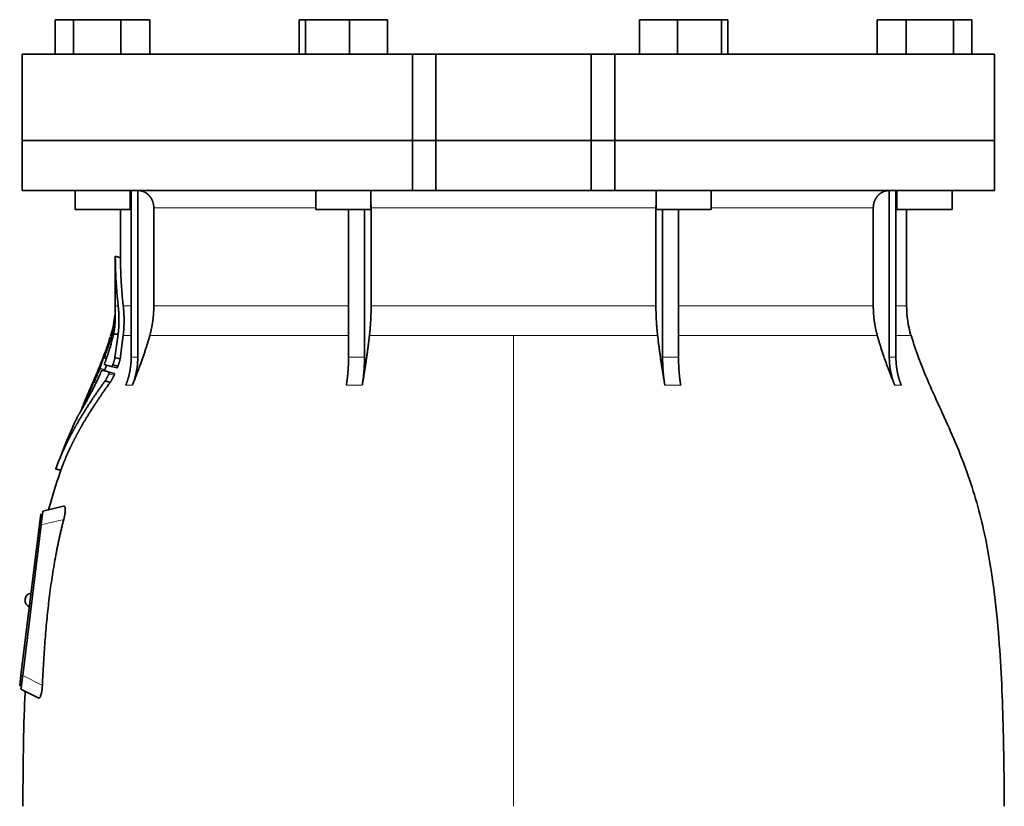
# Model space of a CAD drawing. Header units: millimetres. Extents: x 518 to 1410, y -2520 to 1834.
# Tile 28 of 33: x 525 to 810, y 1098 to 1326. Entities that reach past the tile are written whole.
import ezdxf

# ---------------------------------------------------------------- set-up
doc = ezdxf.new("R2010")
doc.units = ezdxf.units.MM
doc.layers.add('VSI344-454_FLANG', color=7, linetype='Continuous')
doc.layers.add('VSI344-454_TESTA', color=7, linetype='Continuous')

# ---------------------------------------------------------------- blocks, each defined once
blk = doc.blocks.new('SE')
at = {"layer": 'VSI344-454_FLANG', "color": 7, "linetype": 'Continuous', "lineweight": 35}
for p, q in [((535.1, 1325.77), (535.1, 1315.77)), ((535.1, 1325.77), (540.4, 1325.77)), ((540.4, 1325.77), (540.4, 1315.77)), ((540.4, 1325.77), (554.14, 1325.77)), ((554.14, 1325.77), (554.14, 1315.77)), ((554.14, 1325.77), (562.57, 1325.77)), ((562.57, 1325.77), (562.57, 1315.77)), ((605.85, 1325.77), (605.85, 1315.77)), ((605.85, 1325.77), (607.66, 1325.77)), ((607.66, 1325.77), (607.66, 1315.77)), ((607.66, 1325.77), (620.46, 1325.77)), ((620.46, 1325.77), (620.46, 1315.77)), ((620.46, 1325.77), (631.45, 1325.77)), ((631.45, 1325.77), (631.45, 1315.77)), ((704.58, 1325.77), (704.58, 1315.77)), ((704.58, 1325.77), (715.57, 1325.77)), ((715.57, 1325.77), (715.57, 1315.77)), ((715.57, 1325.77), (728.38, 1325.77)), ((728.38, 1325.77), (728.38, 1315.77)), ((728.38, 1325.77), (730.18, 1325.77)), ((730.18, 1325.77), (730.18, 1315.77)), ((773.46, 1325.77), (773.46, 1315.77)), ((773.46, 1325.77), (781.89, 1325.77)), ((781.89, 1325.77), (781.89, 1315.77)), ((781.89, 1325.77), (795.63, 1325.77)), ((795.63, 1325.77), (795.63, 1315.77)), ((795.63, 1325.77), (800.94, 1325.77)), ((800.94, 1325.77), (800.94, 1315.77)), ((638.69, 1315.77), (525.52, 1315.77)), ((525.52, 1315.77), (525.52, 1290.77)), ((638.69, 1315.77), (645.52, 1315.77)), ((638.69, 1315.77), (638.69, 1290.77)), ((645.52, 1315.77), (690.52, 1315.77)), ((645.52, 1290.77), (645.52, 1315.77)), ((690.52, 1315.77), (697.35, 1315.77)), ((690.52, 1290.77), (690.52, 1315.77)), ((807.47, 1315.77), (697.35, 1315.77)), ((697.35, 1315.77), (697.35, 1290.77)), ((807.47, 1315.77), (807.47, 1290.77)), ((525.52, 1290.77), (638.69, 1290.77)), ((638.69, 1290.77), (645.52, 1290.77)), ((645.52, 1290.77), (690.52, 1290.77)), ((690.52, 1290.77), (697.35, 1290.77)), ((807.47, 1290.77), (697.35, 1290.77))]:
    blk.add_line(p, q, dxfattribs=at)
at = {"layer": 'VSI344-454_TESTA', "color": 7, "linetype": 'Continuous', "lineweight": 35}
for p, q in [((638.69, 1290.77), (525.52, 1290.77)), ((525.52, 1290.77), (525.52, 1276.27)), ((645.52, 1290.77), (638.69, 1290.77)), ((638.69, 1276.27), (638.69, 1290.77)), ((645.52, 1290.77), (690.52, 1290.77)), ((645.52, 1290.77), (645.52, 1276.27)), ((697.35, 1290.77), (690.52, 1290.77)), ((690.52, 1290.77), (690.52, 1276.27)), ((807.47, 1290.77), (697.35, 1290.77)), ((697.35, 1290.77), (697.35, 1276.27)), ((807.47, 1276.27), (807.47, 1290.77)), ((525.52, 1276.27), (638.69, 1276.27)), ((540.84, 1276.27), (540.84, 1270.77)), ((556.84, 1270.77), (556.84, 1276.27)), ((557.12, 1276.27), (557.12, 1227.92)), ((559.04, 1276.27), (559.03, 1227.92)), ((610.65, 1276.27), (610.65, 1270.77)), ((626.65, 1270.77), (626.65, 1276.27)), ((638.69, 1276.27), (645.52, 1276.27)), ((645.52, 1276.27), (690.52, 1276.27)), ((697.35, 1276.27), (690.52, 1276.27)), ((807.47, 1276.27), (697.35, 1276.27)), ((709.38, 1276.27), (709.38, 1270.77)), ((725.38, 1270.77), (725.38, 1276.27)), ((777, 1276.27), (777, 1227.92)), ((778.91, 1276.27), (778.92, 1227.92)), ((779.2, 1276.27), (779.2, 1270.77)), ((795.2, 1270.77), (795.2, 1276.27)), ((563.68, 1271.27), (563.68, 1242.83)), ((626.71, 1271.27), (626.71, 1242.83)), ((709.32, 1271.27), (709.32, 1242.83)), ((772.36, 1271.27), (772.36, 1242.83)), ((540.84, 1270.77), (556.84, 1270.77)), ((554.02, 1270.77), (554.02, 1256.78)), ((610.65, 1270.77), (626.65, 1270.77)), ((620.17, 1270.77), (620.17, 1227.92)), ((624.79, 1270.77), (624.79, 1227.92)), ((709.38, 1270.77), (725.38, 1270.77)), ((711.25, 1270.77), (711.25, 1227.92)), ((715.86, 1270.77), (715.87, 1227.92)), ((779.2, 1270.77), (795.2, 1270.77)), ((782.02, 1242.83), (782.02, 1270.77)), ((554.04, 1256.81), (552.49, 1257.22)), ((552.52, 1257.23), (552.52, 1242.83)), ((551.32, 1234.7), (551.09, 1234.05)), ((551.99, 1234.65), (553.34, 1234.65)), ((553.34, 1234.65), (552.42, 1227.89)), ((553.92, 1227.49), (554.81, 1234.22)), ((549.2, 1227.76), (549.92, 1227.57)), ((551.44, 1225.24), (549.33, 1225.81)), ((551.44, 1225.24), (552.94, 1224.84)), ((551.77, 1225.73), (553.27, 1225.32)), ((553.92, 1227.5), (552.42, 1227.9)), ((548.68, 1224.21), (550.15, 1223.82)), ((550.76, 1223.64), (552.26, 1223.24)), ((545.88, 1220.36), (545.73, 1220.02)), ((546.31, 1220.77), (546.95, 1220.6)), ((551.03, 1220.67), (549.53, 1221.07)), ((544.41, 1216.94), (543.71, 1215.37)), ((535.19, 1195.57), (536.78, 1195.14)), ((530.51, 1179.46), (530.88, 1182.44)), ((530.88, 1182.44), (531.38, 1182.38)), ((531.34, 1182.11), (531.38, 1182.38)), ((531.38, 1182.38), (531.5, 1183.38)), ((537.54, 1184.77), (531.5, 1183.38)), ((525.15, 1135.79), (530.51, 1179.46)), ((531.01, 1179.4), (525.65, 1135.74)), ((526.35, 1157.87), (526.34, 1157.74)), ((524.79, 1132.81), (525.15, 1135.79)), ((525.28, 1132.75), (524.79, 1132.81)), ((525.16, 1131.77), (525.28, 1132.75)), ((525.16, 1131.77), (530.19, 1129.2)), ((525.28, 1132.75), (525.32, 1133.03))]:
    blk.add_line(p, q, dxfattribs=at)
at = {"layer": 'VSI344-454_TESTA', "color": 4, "linetype": 'Continuous', "lineweight": 9}
for p, q in [((556.84, 1271.27), (556.98, 1271.27)), ((610.65, 1271.27), (563.68, 1271.27)), ((709.32, 1271.27), (626.71, 1271.27)), ((772.36, 1271.27), (725.38, 1271.27)), ((778.97, 1271.27), (779.2, 1271.27)), ((552.52, 1257.06), (554.02, 1256.66)), ((552.52, 1242.83), (553.35, 1242.83)), ((556.98, 1242.83), (554.82, 1242.83)), ((620.13, 1242.83), (563.68, 1242.83)), ((709.32, 1242.83), (626.71, 1242.83)), ((772.36, 1242.83), (715.87, 1242.83)), ((778.98, 1242.83), (782.02, 1242.83)), ((551.32, 1234.65), (551.51, 1234.65)), ((554.81, 1234.22), (557.04, 1234.22)), ((562.51, 1234.22), (620.16, 1234.22)), ((626.23, 1234.22), (668.02, 1234.22)), ((668.02, 1234.22), (668.02, 1097.8)), ((668.02, 1234.22), (709.81, 1234.22)), ((715.9, 1234.22), (773.52, 1234.22)), ((783.28, 1234.22), (778.95, 1234.22)), ((550.97, 1232.51), (551.44, 1232.39)), ((551.07, 1232.86), (551.54, 1232.73)), ((549.29, 1227.99), (549.15, 1228.03)), ((549.44, 1228.22), (550.1, 1228.04)), ((549.7, 1229.34), (549.64, 1229.35)), ((549.88, 1227.45), (549.02, 1227.68)), ((557.12, 1227.92), (559.03, 1227.92)), ((711.25, 1227.92), (715.87, 1227.92)), ((546.9, 1222.35), (546.85, 1222.36)), ((547.93, 1224.42), (549.39, 1224.03)), ((548.06, 1224.77), (549.52, 1224.38)), ((550.65, 1223.11), (552.16, 1222.7)), ((546.91, 1220.52), (546.14, 1220.72)), ((546.42, 1221.04), (546.29, 1221.07)), ((546.56, 1221.22), (547.17, 1221.06)), ((555.55, 1219.86), (557.47, 1219.86)), ((619.52, 1219.86), (624.14, 1219.86)), ((711.89, 1219.86), (716.51, 1219.86)), ((778.57, 1219.86), (780.48, 1219.86)), ((544.88, 1217.44), (545.29, 1217.33)), ((545.03, 1217.79), (545.47, 1217.67)), ((543.54, 1214.98), (543.61, 1214.96)), ((535.29, 1195.69), (536.75, 1195.3)), ((531.01, 1179.4), (530.51, 1179.46)), ((537.56, 1180.92), (531.01, 1179.4)), ((525.15, 1135.79), (525.65, 1135.73)), ((525.65, 1135.74), (531.36, 1132.83))]:
    blk.add_line(p, q, dxfattribs=at)
at = {"layer": 'VSI344-454_TESTA', "color": 7, "linetype": 'Continuous', "lineweight": 35}
for centre, radius, start, end in [((524.02, 1242.83), 28.5, 355.6571, 0), ((812.02, 1242.83), 30, 180, 196.6836), ((524.02, 1242.83), 28.5, 343.3164, 354.6739), ((528.34, 1157.63), 2, 97.4775, 173), ((528.32, 1157.5), 2, 173, 248.5225)]:
    blk.add_arc(centre, radius, start, end, dxfattribs=at)
for points, degree, knots in [([(563.68, 1271.27), (563.68, 1272.23), (563.34, 1273.13), (563.18, 1273.58), (562.94, 1273.98), (562.7, 1274.38), (562.4, 1274.72), (562.06, 1275.11), (561.65, 1275.41), (561.33, 1275.64), (560.98, 1275.81), (560.55, 1276.03), (560.08, 1276.14), (559.57, 1276.27), (559.04, 1276.27)], 2, [0, 0, 0, 0.25, 0.25, 0.375, 0.375, 0.5, 0.5, 0.642857, 0.642857, 0.75, 0.75, 0.875, 0.875, 1, 1, 1]), ([(776.99, 1276.27), (776.46, 1276.27), (775.95, 1276.14), (775.49, 1276.03), (775.05, 1275.81), (774.51, 1275.54), (774.06, 1275.14), (773.83, 1274.94), (773.64, 1274.72), (773.34, 1274.38), (773.1, 1273.98), (772.86, 1273.58), (772.69, 1273.13), (772.36, 1272.23), (772.36, 1271.27)], 2, [0, 0, 0, 0.125, 0.125, 0.25, 0.25, 0.416667, 0.416667, 0.5, 0.5, 0.625, 0.625, 0.75, 0.75, 1, 1, 1]), ([(552.52, 1257.06), (552.52, 1257.08), (552.52, 1257.11), (552.52, 1257.15), (552.52, 1257.18), (552.52, 1257.2), (552.52, 1257.21), (552.52, 1257.22), (552.52, 1257.21), (552.52, 1257.19)], 3, [0, 0, 0, 0, 0.0869281, 0.1705674, 0.2524773, 0.3343163, 0.417747, 0.5043405, 0.700726, 0.700726, 0.700726, 0.700726]), ([(554.02, 1256.81), (554.02, 1256.81), (554.02, 1256.81), (554.02, 1256.81), (554.02, 1256.77), (554.02, 1256.73), (554.02, 1256.68), (554.02, 1256.66)], 3, [0.4993634, 0.4993634, 0.4993634, 0.4993634, 0.5012743, 0.6248953, 0.748744, 0.8742682, 1, 1, 1, 1]), ([(553.35, 1242.83), (553.58, 1240.74), (553.58, 1238.67), (553.58, 1237.57), (553.51, 1236.49), (553.45, 1235.56), (553.34, 1234.65)], 2, [0, 0, 0, 0.5, 0.5, 0.75, 0.75, 1, 1, 1]), ([(554.81, 1234.22), (555.05, 1236.29), (555.06, 1238.44), (555.06, 1240.62), (554.82, 1242.83)], 2, [0, 0, 0, 0.5, 0.5, 1, 1, 1]), ([(562.51, 1234.22), (563.09, 1236.31), (563.38, 1238.48), (563.68, 1240.65), (563.68, 1242.83)], 2, [0, 0, 0, 0.5, 0.5, 1, 1, 1]), ([(626.23, 1234.22), (626.47, 1236.31), (626.59, 1238.48), (626.71, 1240.65), (626.71, 1242.83)], 2, [0, 0, 0, 0.5, 0.5, 1, 1, 1]), ([(709.32, 1242.83), (709.32, 1240.65), (709.44, 1238.48), (709.57, 1236.31), (709.81, 1234.22)], 2, [0, 0, 0, 0.5, 0.5, 1, 1, 1]), ([(772.36, 1242.83), (772.36, 1240.65), (772.65, 1238.48), (772.94, 1236.31), (773.52, 1234.22)], 2, [0, 0, 0, 0.5, 0.5, 1, 1, 1]), ([(552.39, 1240.04), (552.39, 1240.05), (552.39, 1240.08), (552.39, 1240.12), (552.39, 1240.15), (552.4, 1240.18), (552.4, 1240.18), (552.4, 1240.18)], 3, [0, 0, 0, 0, 0.168351, 0.334942, 0.502689, 0.751512, 1, 1, 1, 1]), ([(552.46, 1238.17), (552.47, 1238.23), (552.48, 1238.36), (552.48, 1238.53), (552.49, 1238.69), (552.5, 1238.83), (552.5, 1238.95), (552.5, 1239.07), (552.5, 1239.17), (552.5, 1239.26), (552.5, 1239.34), (552.5, 1239.41), (552.5, 1239.47), (552.5, 1239.52), (552.5, 1239.56), (552.5, 1239.74), (552.49, 1240.01), (552.47, 1240.31), (552.46, 1240.57), (552.44, 1240.71), (552.44, 1240.73), (552.44, 1240.73)], 3, [0, 0, 0, 0, 0.0234084, 0.0454948, 0.0662673, 0.0857304, 0.103886, 0.1207337, 0.1362719, 0.1504979, 0.1634084, 0.1749999, 0.1852687, 0.1942113, 0.2018244, 0.2081053, 0.2931063, 0.3735012, 0.4491424, 0.5812047, 0.6494993, 0.6494993, 0.6494993, 0.6494993]), ([(551.99, 1234.65), (552.01, 1234.75), (552.06, 1234.95), (552.11, 1235.26), (552.17, 1235.56), (552.22, 1235.87), (552.27, 1236.18), (552.31, 1236.52), (552.36, 1236.9), (552.4, 1237.31), (552.44, 1237.74), (552.46, 1238.02), (552.46, 1238.17)], 3, [0, 0, 0, 0, 0.075287, 0.152725, 0.232371, 0.314287, 0.398538, 0.485197, 0.598878, 0.722311, 0.855869, 1, 1, 1, 1]), ([(549.44, 1226.24), (549.49, 1226.37), (549.59, 1226.62), (549.73, 1227.01), (549.87, 1227.4), (550.01, 1227.78), (550.14, 1228.16), (550.28, 1228.54), (550.4, 1228.92), (550.53, 1229.29), (550.65, 1229.66), (550.77, 1230.03), (550.88, 1230.4), (551.02, 1230.86), (551.18, 1231.42), (551.37, 1232.07), (551.54, 1232.73), (551.7, 1233.38), (551.86, 1234.02), (551.95, 1234.44), (551.99, 1234.65)], 3, [0, 0, 0, 0, 0.0436, 0.087048, 0.130354, 0.173526, 0.216573, 0.259505, 0.302334, 0.345068, 0.38772, 0.4303, 0.472822, 0.515297, 0.592533, 0.671051, 0.750942, 0.832313, 0.915286, 1, 1, 1, 1]), ([(562.51, 1234.22), (562.43, 1233.92), (562.26, 1233.32), (561.99, 1232.4), (561.69, 1231.44), (561.38, 1230.45), (561.04, 1229.42), (560.68, 1228.35), (560.3, 1227.25), (559.89, 1226.11), (559.45, 1224.93), (559, 1223.72), (558.51, 1222.46), (558, 1221.17), (557.65, 1220.3), (557.47, 1219.86)], 3, [0, 0, 0, 0, 0.060225, 0.123109, 0.188682, 0.256971, 0.328011, 0.401835, 0.478482, 0.557991, 0.640405, 0.725766, 0.814121, 0.905516, 1, 1, 1, 1]), ([(626.23, 1234.22), (626.19, 1233.92), (626.12, 1233.32), (626.01, 1232.4), (625.89, 1231.44), (625.76, 1230.45), (625.62, 1229.42), (625.47, 1228.35), (625.31, 1227.25), (625.14, 1226.11), (624.96, 1224.93), (624.77, 1223.72), (624.57, 1222.46), (624.36, 1221.17), (624.21, 1220.3), (624.14, 1219.86)], 3, [0, 0, 0, 0, 0.06022, 0.1231, 0.188669, 0.256956, 0.327994, 0.401817, 0.478464, 0.557974, 0.640389, 0.725753, 0.814111, 0.905511, 1, 1, 1, 1]), ([(711.89, 1219.86), (711.81, 1220.34), (711.66, 1221.28), (711.43, 1222.67), (711.21, 1224.02), (711.01, 1225.33), (710.82, 1226.59), (710.64, 1227.8), (710.47, 1228.98), (710.32, 1230.11), (710.18, 1231.19), (710.04, 1232.24), (709.92, 1233.24), (709.84, 1233.9), (709.81, 1234.22)], 3, [0, 0, 0, 0, 0.102224, 0.200826, 0.295868, 0.387409, 0.475507, 0.560216, 0.641588, 0.719673, 0.794516, 0.86616, 0.934643, 1, 1, 1, 1]), ([(778.57, 1219.86), (778.37, 1220.34), (777.99, 1221.28), (777.44, 1222.67), (776.92, 1224.02), (776.43, 1225.33), (775.97, 1226.59), (775.54, 1227.8), (775.14, 1228.98), (774.76, 1230.11), (774.42, 1231.19), (774.09, 1232.24), (773.8, 1233.24), (773.61, 1233.9), (773.52, 1234.22)], 3, [0, 0, 0, 0, 0.102224, 0.200826, 0.295868, 0.387409, 0.475507, 0.560216, 0.641588, 0.719673, 0.794516, 0.86616, 0.934643, 1, 1, 1, 1]), ([(810.35, 1097.8), (810.32, 1102.19), (810.25, 1110), (810.01, 1123.15), (809.49, 1136.45), (808.58, 1149.9), (807.09, 1163.37), (805.03, 1175.38), (802.48, 1185.85), (799.61, 1194.7), (796.23, 1203.27), (792.5, 1211.54), (788.84, 1219.53), (785.56, 1227.2), (784.09, 1231.82), (783.32, 1234.28)], 3, [0, 0, 0, 0, 0.084988, 0.1795, 0.274612, 0.370212, 0.466379, 0.563594, 0.629668, 0.695881, 0.761625, 0.826091, 0.888934, 0.950027, 1, 1, 1, 1]), ([(550.97, 1232.51), (550.97, 1232.54), (550.99, 1232.58), (551.01, 1232.64), (551.03, 1232.71), (551.05, 1232.78), (551.06, 1232.83), (551.07, 1232.86)], 3, [0, 0, 0, 0, 0.167837, 0.334108, 0.5018, 0.750897, 1, 1, 1, 1]), ([(549.02, 1227.68), (549.03, 1227.69), (549.04, 1227.72), (549.05, 1227.78), (549.08, 1227.84), (549.11, 1227.93), (549.14, 1228), (549.15, 1228.03)], 3, [0, 0, 0, 0, 0.164207, 0.326866, 0.491238, 0.745542, 1, 1, 1, 1]), ([(549.25, 1227.88), (549.25, 1227.86), (549.24, 1227.83), (549.23, 1227.8), (549.22, 1227.78), (549.22, 1227.76), (549.23, 1227.75), (549.25, 1227.79), (549.29, 1227.86), (549.34, 1227.96), (549.39, 1228.08), (549.42, 1228.17), (549.44, 1228.22)], 3, [0, 0, 0, 0, 0.063279, 0.124964, 0.186389, 0.248902, 0.37582, 0.50344, 0.627237, 0.751955, 0.876448, 1, 1, 1, 1]), ([(549.64, 1229.35), (549.65, 1229.37), (549.67, 1229.42), (549.69, 1229.48), (549.72, 1229.55), (549.75, 1229.63), (549.78, 1229.71), (549.81, 1229.78), (549.83, 1229.82), (549.84, 1229.82), (549.83, 1229.78), (549.81, 1229.73), (549.81, 1229.7)], 3, [0, 0, 0, 0, 0.062966, 0.124796, 0.186784, 0.250209, 0.375117, 0.49931, 0.626183, 0.752696, 0.875851, 1, 1, 1, 1]), ([(549.44, 1226.24), (549.43, 1226.21), (549.41, 1226.17), (549.39, 1226.1), (549.37, 1226.04), (549.35, 1225.98), (549.33, 1225.91), (549.31, 1225.83), (549.33, 1225.81), (549.33, 1225.81)], 3, [0, 0, 0, 0, 0.102907, 0.202298, 0.30042, 0.399604, 0.502115, 0.750474, 1, 1, 1, 1]), ([(549.52, 1224.38), (549.63, 1224.7), (549.77, 1225.12), (549.9, 1225.54), (549.94, 1225.64)], 3, [0, 0, 0, 0, 0.3333333, 0.4372298, 0.4372298, 0.4372298, 0.4372298]), ([(551.44, 1225.24), (551.44, 1225.24), (551.46, 1225.24), (551.48, 1225.25), (551.5, 1225.27), (551.53, 1225.29), (551.56, 1225.33), (551.6, 1225.39), (551.65, 1225.47), (551.71, 1225.6), (551.75, 1225.68), (551.77, 1225.73)], 3, [0, 0, 0, 0, 0.086868, 0.170562, 0.252673, 0.334884, 0.418871, 0.50621, 0.674735, 0.834793, 1, 1, 1, 1]), ([(552.42, 1227.89), (552.41, 1227.85), (552.39, 1227.75), (552.36, 1227.59), (552.32, 1227.43), (552.28, 1227.26), (552.23, 1227.09), (552.18, 1226.91), (552.12, 1226.72), (552.06, 1226.53), (551.99, 1226.34), (551.92, 1226.14), (551.85, 1225.93), (551.79, 1225.79), (551.77, 1225.73)], 3, [0, 0, 0, 0, 0.077144, 0.155351, 0.234641, 0.315035, 0.39655, 0.479206, 0.563019, 0.648006, 0.734183, 0.821564, 0.910165, 1, 1, 1, 1]), ([(553.27, 1225.32), (553.26, 1225.3), (553.24, 1225.26), (553.21, 1225.19), (553.18, 1225.12), (553.14, 1225.04), (553.09, 1224.97), (553.05, 1224.91), (553, 1224.86), (552.97, 1224.84), (552.95, 1224.84), (552.94, 1224.84)], 3, [0, 0, 0, 0, 0.081418, 0.162667, 0.245387, 0.369019, 0.494297, 0.620472, 0.74628, 0.873568, 1, 1, 1, 1]), ([(553.27, 1225.32), (553.29, 1225.39), (553.34, 1225.51), (553.41, 1225.7), (553.48, 1225.89), (553.54, 1226.07), (553.6, 1226.25), (553.65, 1226.42), (553.7, 1226.59), (553.75, 1226.75), (553.79, 1226.91), (553.83, 1227.07), (553.86, 1227.22), (553.89, 1227.36), (553.91, 1227.45), (553.92, 1227.49)], 3, [0, 0, 0, 0, 0.082904, 0.164766, 0.245597, 0.325409, 0.404213, 0.482023, 0.558851, 0.634711, 0.709616, 0.783583, 0.856625, 0.928759, 1, 1, 1, 1]), ([(555.55, 1219.86), (556.33, 1221.76), (556.72, 1223.8), (557.12, 1225.84), (557.12, 1227.92)], 2, [0, 0, 0, 0.500132, 0.500132, 1, 1, 1]), ([(559.03, 1227.91), (559.03, 1225.84), (558.64, 1223.8), (558.24, 1221.76), (557.47, 1219.86)], 2, [0, 0, 0, 0.499849, 0.499849, 1, 1, 1]), ([(619.52, 1219.86), (619.84, 1221.76), (620, 1223.8), (620.17, 1225.84), (620.17, 1227.92)], 2, [0, 0, 0, 0.500133, 0.500133, 1, 1, 1]), ([(624.79, 1227.92), (624.79, 1225.84), (624.62, 1223.8), (624.46, 1221.76), (624.14, 1219.86)], 2, [0, 0, 0, 0.499868, 0.499868, 1, 1, 1]), ([(711.89, 1219.86), (711.57, 1221.76), (711.41, 1223.8), (711.25, 1225.84), (711.25, 1227.92)], 2, [0, 0, 0, 0.5, 0.5, 1, 1, 1]), ([(715.87, 1227.92), (715.87, 1225.84), (716.03, 1223.8), (716.19, 1221.76), (716.51, 1219.86)], 2, [0, 0, 0, 0.5, 0.5, 1, 1, 1]), ([(778.57, 1219.86), (777.79, 1221.76), (777.4, 1223.8), (777, 1225.84), (777, 1227.92)], 2, [0, 0, 0, 0.500132, 0.500132, 1, 1, 1]), ([(778.92, 1227.92), (778.92, 1225.84), (779.31, 1223.8), (779.71, 1221.76), (780.48, 1219.86)], 2, [0, 0, 0, 0.499868, 0.499868, 1, 1, 1]), ([(542.94, 1213.06), (543.05, 1213.26), (543.29, 1213.67), (543.68, 1214.37), (544.13, 1215.17), (544.72, 1216.25), (545.44, 1217.6), (546.22, 1219.11), (546.98, 1220.64), (547.71, 1222.17), (548.2, 1223.28), (548.44, 1223.82)], 3, [0, 0, 0, 0, 0.076554, 0.158421, 0.245571, 0.341174, 0.489368, 0.630596, 0.738412, 0.875199, 1, 1, 1, 1]), ([(546.85, 1222.36), (546.86, 1222.39), (546.88, 1222.43), (546.9, 1222.5), (546.93, 1222.56), (546.97, 1222.64), (547.01, 1222.72), (547.04, 1222.79), (547.06, 1222.83), (547.07, 1222.82), (547.06, 1222.78), (547.04, 1222.73), (547.03, 1222.7)], 3, [0, 0, 0, 0, 0.06381, 0.126263, 0.188678, 0.252375, 0.378548, 0.504124, 0.629235, 0.754264, 0.876896, 1, 1, 1, 1]), ([(547.93, 1224.42), (547.94, 1224.44), (547.95, 1224.48), (547.98, 1224.55), (548.01, 1224.62), (548.04, 1224.7), (548.05, 1224.75), (548.06, 1224.77)], 3, [0, 0, 0, 0, 0.168526, 0.335046, 0.503023, 0.75174, 1, 1, 1, 1]), ([(548.68, 1224.21), (548.67, 1224.21), (548.67, 1224.21), (548.65, 1224.2), (548.64, 1224.19), (548.62, 1224.16), (548.59, 1224.11), (548.55, 1224.05), (548.52, 1223.98), (548.48, 1223.9), (548.45, 1223.84), (548.44, 1223.82)], 3, [0, 0, 0, 0, 0.082967, 0.165673, 0.249342, 0.373952, 0.499349, 0.624786, 0.749741, 0.875167, 1, 1, 1, 1]), ([(549.52, 1224.38), (549.52, 1224.36), (549.51, 1224.33), (549.49, 1224.28), (549.47, 1224.21), (549.43, 1224.13), (549.41, 1224.06), (549.39, 1224.03)], 3, [0, 0, 0, 0, 0.163722, 0.326003, 0.490132, 0.74473, 1, 1, 1, 1]), ([(550.65, 1223.11), (550.62, 1223.03), (550.55, 1222.89), (550.45, 1222.67), (550.34, 1222.45), (550.22, 1222.23), (550.1, 1222), (549.97, 1221.76), (549.83, 1221.52), (549.68, 1221.28), (549.58, 1221.14), (549.53, 1221.07)], 3, [0, 0, 0, 0, 0.094258, 0.191243, 0.290639, 0.392138, 0.495456, 0.611681, 0.734498, 0.863817, 1, 1, 1, 1]), ([(550.65, 1223.11), (550.66, 1223.13), (550.68, 1223.17), (550.71, 1223.23), (550.74, 1223.31), (550.76, 1223.39), (550.78, 1223.47), (550.79, 1223.54), (550.79, 1223.59), (550.78, 1223.63), (550.77, 1223.64), (550.76, 1223.64)], 3, [0, 0, 0, 0, 0.08401, 0.16737, 0.251806, 0.374676, 0.49698, 0.619813, 0.743838, 0.872043, 1, 1, 1, 1]), ([(551.03, 1220.67), (551.05, 1220.7), (551.1, 1220.76), (551.17, 1220.86), (551.23, 1220.97), (551.3, 1221.07), (551.37, 1221.18), (551.43, 1221.29), (551.49, 1221.4), (551.55, 1221.5), (551.66, 1221.69), (551.8, 1221.97), (551.98, 1222.34), (552.1, 1222.58), (552.16, 1222.7)], 3, [0, 0, 0, 0, 0.061739, 0.122065, 0.181064, 0.238788, 0.295265, 0.350503, 0.404493, 0.457217, 0.508649, 0.678163, 0.842407, 1, 1, 1, 1]), ([(552.26, 1223.24), (552.27, 1223.24), (552.28, 1223.23), (552.29, 1223.22), (552.29, 1223.19), (552.29, 1223.14), (552.28, 1223.07), (552.26, 1222.99), (552.24, 1222.9), (552.2, 1222.8), (552.17, 1222.73), (552.16, 1222.7)], 3, [0, 0, 0, 0, 0.085449, 0.170198, 0.255947, 0.379765, 0.502454, 0.624681, 0.747679, 0.874067, 1, 1, 1, 1]), ([(549.53, 1221.07), (547.24, 1217.89), (545.38, 1215.07), (543.26, 1211.85), (541.53, 1208.87), (540.6, 1207.25), (539.77, 1205.68), (538.89, 1204.02), (538.1, 1202.36), (536.52, 1199.03), (535.29, 1195.69)], 2, [0, 0, 0, 0.25, 0.25, 0.5, 0.5, 0.625, 0.625, 0.75, 0.75, 1, 1, 1]), ([(536.75, 1195.3), (537.98, 1198.63), (539.56, 1201.96), (540.34, 1203.6), (541.22, 1205.25), (542.04, 1206.8), (542.96, 1208.39), (544.7, 1211.38), (546.83, 1214.61), (548.72, 1217.47), (551.03, 1220.67)], 2, [0, 0, 0, 0.25, 0.25, 0.375, 0.375, 0.5, 0.5, 0.75, 0.75, 1, 1, 1]), ([(546.14, 1220.72), (546.15, 1220.74), (546.16, 1220.77), (546.18, 1220.82), (546.21, 1220.89), (546.24, 1220.97), (546.27, 1221.04), (546.29, 1221.07)], 3, [0, 0, 0, 0, 0.16391, 0.326464, 0.490836, 0.745226, 1, 1, 1, 1]), ([(546.36, 1220.88), (546.35, 1220.86), (546.33, 1220.8), (546.32, 1220.75), (546.35, 1220.77), (546.43, 1220.92), (546.5, 1221.08), (546.54, 1221.17), (546.56, 1221.22)], 3, [0, 0, 0, 0, 0.123664, 0.246411, 0.497463, 0.746927, 0.873761, 1, 1, 1, 1]), ([(544.88, 1217.44), (544.89, 1217.46), (544.91, 1217.51), (544.94, 1217.57), (544.97, 1217.64), (545, 1217.72), (545.02, 1217.76), (545.03, 1217.79)], 3, [0, 0, 0, 0, 0.168888, 0.335732, 0.503899, 0.752326, 1, 1, 1, 1]), ([(543.54, 1214.98), (543.55, 1214.99), (543.56, 1215.01), (543.57, 1215.05), (543.59, 1215.1), (543.62, 1215.16), (543.66, 1215.25), (543.69, 1215.33), (543.71, 1215.37)], 3, [0, 0, 0, 0, 0.125105, 0.248501, 0.372119, 0.497878, 0.748605, 1, 1, 1, 1]), ([(541.38, 1210.41), (541.38, 1210.41), (541.38, 1210.41), (541.39, 1210.42), (541.4, 1210.45), (541.43, 1210.48), (541.45, 1210.52), (541.48, 1210.57), (541.52, 1210.64), (541.57, 1210.71), (541.62, 1210.79), (541.69, 1210.9), (541.77, 1211.04), (541.88, 1211.22), (542, 1211.42), (542.13, 1211.65), (542.28, 1211.91), (542.4, 1212.11), (542.45, 1212.2)], 3, [0, 0, 0, 0, 0.054166, 0.108282, 0.162323, 0.21627, 0.270104, 0.323807, 0.377367, 0.430771, 0.48401, 0.53708, 0.613609, 0.690347, 0.767307, 0.844527, 0.922063, 1, 1, 1, 1]), ([(542.43, 1212.19), (542.39, 1212.14), (542.33, 1212.03), (542.25, 1211.88), (542.17, 1211.74), (542.09, 1211.6), (542.01, 1211.48), (541.94, 1211.36), (541.88, 1211.25), (541.82, 1211.15), (541.76, 1211.05), (541.71, 1210.96), (541.64, 1210.85), (541.57, 1210.73), (541.5, 1210.61), (541.44, 1210.52), (541.41, 1210.45), (541.38, 1210.41), (541.38, 1210.41), (541.38, 1210.41)], 3, [0, 0, 0, 0, 0.042969, 0.08578, 0.128454, 0.171009, 0.21346, 0.255821, 0.298104, 0.340321, 0.382478, 0.424584, 0.466644, 0.554492, 0.642779, 0.731504, 0.820647, 0.910165, 1, 1, 1, 1]), ([(542.43, 1212.19), (542.43, 1212.2), (542.44, 1212.22), (542.46, 1212.26), (542.49, 1212.31), (542.52, 1212.37), (542.56, 1212.46), (542.62, 1212.58), (542.67, 1212.69), (542.72, 1212.8), (542.76, 1212.9), (542.77, 1212.95), (542.78, 1212.97)], 3, [0, 0, 0, 0, 0.064055, 0.126997, 0.189862, 0.253688, 0.381042, 0.508557, 0.632366, 0.756188, 0.878525, 1, 1, 1, 1]), ([(542.79, 1212.93), (542.78, 1212.92), (542.77, 1212.89), (542.76, 1212.85), (542.74, 1212.8), (542.71, 1212.74), (542.67, 1212.65), (542.62, 1212.54), (542.58, 1212.44), (542.53, 1212.35), (542.49, 1212.26), (542.46, 1212.22), (542.45, 1212.2)], 3, [0, 0, 0, 0, 0.062493, 0.124501, 0.186876, 0.250458, 0.374582, 0.4995, 0.624366, 0.748976, 0.875076, 1, 1, 1, 1]), ([(542.94, 1213.06), (542.93, 1213.05), (542.92, 1213.03), (542.9, 1212.99), (542.88, 1212.97), (542.87, 1212.98), (542.88, 1213.02), (542.91, 1213.09), (542.95, 1213.19), (542.99, 1213.29), (543.03, 1213.38), (543.05, 1213.42), (543.06, 1213.44)], 3, [0, 0, 0, 0, 0.063173, 0.126669, 0.25139, 0.374624, 0.497229, 0.620048, 0.744161, 0.870712, 0.935536, 1, 1, 1, 1]), ([(535.29, 1195.69), (535.29, 1195.68), (535.28, 1195.65), (535.26, 1195.61), (535.25, 1195.58), (535.24, 1195.56), (535.24, 1195.55), (535.24, 1195.56), (535.25, 1195.58), (535.27, 1195.63), (535.29, 1195.67), (535.29, 1195.69)], 3, [0, 0, 0, 0, 0.083882, 0.167351, 0.251899, 0.376428, 0.501233, 0.625666, 0.750014, 0.87532, 1, 1, 1, 1]), ([(536.75, 1195.3), (536.74, 1195.29), (536.73, 1195.26), (536.72, 1195.22), (536.71, 1195.19), (536.7, 1195.17), (536.7, 1195.16), (536.7, 1195.16)], 3, [0, 0, 0, 0, 0.0843796, 0.168281, 0.253219, 0.3781846, 0.5009475, 0.5009475, 0.5009475, 0.5009475]), ([(537.54, 1184.77), (537.55, 1184.78), (537.59, 1184.78), (537.64, 1184.78), (537.69, 1184.77), (537.75, 1184.73), (537.82, 1184.67), (537.88, 1184.56), (537.94, 1184.41), (537.98, 1184.18), (538.01, 1183.8), (537.99, 1183.23), (537.92, 1182.66), (537.84, 1182.16), (537.76, 1181.76), (537.66, 1181.34), (537.59, 1181.06), (537.56, 1180.92)], 3, [0, 0, 0, 0, 0.03415, 0.067958, 0.101516, 0.134917, 0.197958, 0.259657, 0.318285, 0.37658, 0.490339, 0.607904, 0.728718, 0.794673, 0.861368, 0.929571, 1, 1, 1, 1]), ([(537.56, 1180.92), (537.46, 1180.55), (537.27, 1179.81), (537, 1178.7), (536.73, 1177.57), (536.47, 1176.42), (536.21, 1175.25), (535.96, 1174.08), (535.71, 1172.88), (535.48, 1171.67), (535.24, 1170.45), (534.74, 1167.72), (534.04, 1163.38), (533.26, 1157.51), (532.61, 1151.5), (532.18, 1146.51), (531.89, 1142.42), (531.69, 1139.31), (531.51, 1136.1), (531.41, 1133.93), (531.36, 1132.83)], 3, [0, 0, 0, 0, 0.02336, 0.047015, 0.070963, 0.095203, 0.119731, 0.144544, 0.169639, 0.195013, 0.220662, 0.246585, 0.366346, 0.49242, 0.612327, 0.739264, 0.80163, 0.865878, 0.932007, 1, 1, 1, 1]), ([(526.39, 1131.16), (526.33, 1129.94), (526, 1123.98), (525.83, 1112.23), (525.72, 1103.06), (525.68, 1097.8)], 3, [0, 0, 0, 0, 0.099906, 0.570416, 1, 1, 1, 1]), ([(531.36, 1132.83), (531.36, 1132.76), (531.35, 1132.62), (531.34, 1132.41), (531.32, 1132.21), (531.3, 1131.94), (531.27, 1131.62), (531.22, 1131.26), (531.16, 1130.92), (531.07, 1130.5), (530.95, 1130.04), (530.78, 1129.6), (530.62, 1129.36), (530.49, 1129.23), (530.39, 1129.18), (530.29, 1129.16), (530.23, 1129.19), (530.19, 1129.2)], 3, [0, 0, 0, 0, 0.033557, 0.066787, 0.099773, 0.132599, 0.195864, 0.258046, 0.318335, 0.378144, 0.495718, 0.614111, 0.73627, 0.799835, 0.864479, 0.931713, 1, 1, 1, 1])]:
    blk.add_open_spline(points, degree=degree, knots=knots, dxfattribs=at)
for points, degree in [([(626.71, 1271.27), (626.71, 1271.69), (626.68, 1272.1)], 2), ([(709.35, 1272.1), (709.32, 1271.69), (709.32, 1271.27)], 2), ([(552.52, 1257.06), (552.55, 1250.02), (553.35, 1242.83)], 2), ([(554.82, 1242.83), (554.05, 1249.82), (554.02, 1256.66)], 2), ([(552.39, 1240.04), (552.33, 1239.42), (552.19, 1238.2), (551.9, 1236.41), (551.65, 1235.23), (551.51, 1234.65)], 3), ([(545.88, 1220.36), (547.86, 1224.86), (549.65, 1229.29), (551.04, 1233.75)], 3), ([(551.51, 1234.65), (551.43, 1234.35), (551.29, 1233.75), (551.14, 1233.15), (551.07, 1232.86)], 3), ([(550.97, 1232.51), (550.81, 1232.04), (550.49, 1231.1), (549.98, 1229.66), (549.62, 1228.7), (549.44, 1228.22)], 3), ([(549.64, 1229.35), (549.56, 1229.13), (549.4, 1228.69), (549.23, 1228.25), (549.15, 1228.03)], 3), ([(549.25, 1227.88), (549.31, 1228.08), (549.43, 1228.48), (549.62, 1229.09), (549.74, 1229.49), (549.81, 1229.7)], 3), ([(549.02, 1227.68), (548.91, 1227.35), (548.7, 1226.7), (548.38, 1225.73), (548.17, 1225.09), (548.06, 1224.77)], 3), ([(546.85, 1222.36), (546.75, 1222.15), (546.57, 1221.72), (546.38, 1221.29), (546.29, 1221.07)], 3), ([(546.36, 1220.88), (546.43, 1221.09), (546.58, 1221.49), (546.8, 1222.1), (546.95, 1222.5), (547.03, 1222.7)], 3), ([(547.93, 1224.42), (547.78, 1224.06), (547.48, 1223.36), (547.03, 1222.29), (546.72, 1221.58), (546.56, 1221.22)], 3), ([(548.68, 1224.21), (548.84, 1224.17), (549.22, 1224.06), (549.92, 1223.87), (550.47, 1223.72), (550.76, 1223.64)], 3), ([(552.26, 1223.24), (551.97, 1223.32), (551.41, 1223.47), (550.71, 1223.66), (550.32, 1223.77), (550.15, 1223.82)], 3), ([(542.79, 1212.93), (543.1, 1213.74), (543.73, 1215.34), (544.72, 1217.7), (545.39, 1219.25), (545.73, 1220.02)], 3), ([(546.14, 1220.72), (546.02, 1220.4), (545.76, 1219.75), (545.39, 1218.77), (545.15, 1218.12), (545.03, 1217.79)], 3), ([(544.88, 1217.44), (544.68, 1217), (544.28, 1216.12), (543.67, 1214.79), (543.26, 1213.89), (543.06, 1213.44)], 3), ([(543.54, 1214.98), (543.45, 1214.76), (543.28, 1214.31), (543.02, 1213.64), (542.86, 1213.19), (542.78, 1212.97)], 3), ([(541.41, 1210.41), (539.54, 1206.5), (537.49, 1201.56), (535.26, 1195.57)], 3), ([(536.72, 1195.18), (536.56, 1194.93), (535.36, 1191.12), (533.13, 1183.74)], 3), ([(531.01, 1179.4), (531.21, 1180.98), (531.34, 1182.11)], 2), ([(525.32, 1133.03), (525.46, 1134.16), (525.65, 1135.74)], 2)]:
    blk.add_open_spline(points, degree=degree, dxfattribs=at)
at = {"layer": 'VSI344-454_TESTA', "color": 4, "linetype": 'Continuous', "lineweight": 9}
for points in [[(620.17, 1227.92), (620.17, 1227.92), (620.17, 1227.92), (620.17, 1227.92), (620.94, 1227.95), (622.49, 1227.99), (624.02, 1227.95), (624.79, 1227.92), (624.79, 1227.92), (624.79, 1227.92), (624.79, 1227.92)], [(777, 1227.92), (777, 1227.92), (777, 1227.92), (777, 1227.92), (777.32, 1227.95), (777.96, 1227.99), (778.6, 1227.95), (778.92, 1227.92), (778.92, 1227.92), (778.92, 1227.92), (778.92, 1227.92)]]:
    blk.add_open_spline(points, degree=3, knots=[0, 0, 0, 0, 0.000018, 0.000018, 0.000018, 0.5, 0.999982, 0.999982, 0.999982, 1, 1, 1, 1], dxfattribs=at)

msp = doc.modelspace()

# ---------------------------------------------------------------- block references
msp.add_blockref('SE', (0, 0))

doc.saveas('drawing.dxf')
